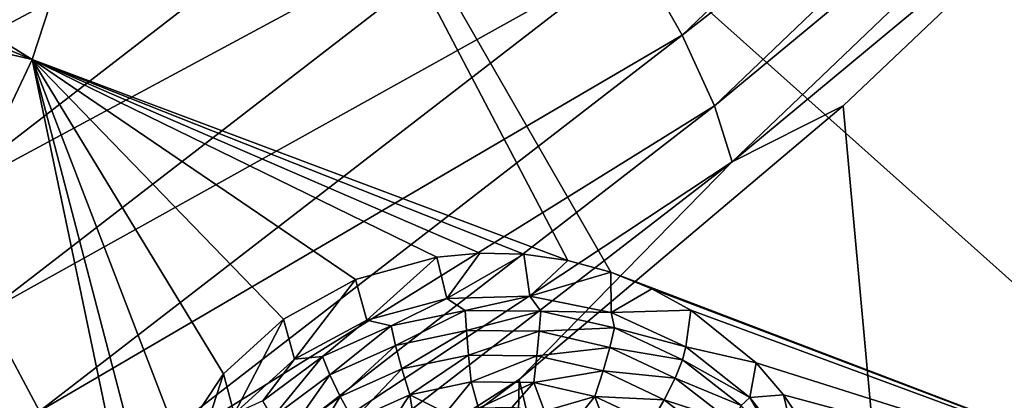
# Model space of a CAD drawing. Header units: metres. Extents: x -24 to 24, y -256 to 25.
# Tile 63 of 256: x 13.99 to 17.2, y -240.71 to -239.46. Entities that reach past the tile are written whole.
import ezdxf

# ---------------------------------------------------------------- set-up
doc = ezdxf.new("R2010")
doc.units = ezdxf.units.M
doc.layers.add('solid_DOMO_KURZ_SW0002', color=7, linetype='CONTINUOUS')

msp = doc.modelspace()

# ---------------------------------------------------------------- linework, layer by layer
at = {"layer": 'solid_DOMO_KURZ_SW0002'}
for points in [[(14.030229, -239.594742, 136.053894), (9.965574, -237.912354, 136.055527), (10.205363, -237.225266, 135.838898)], [(14.569321, -237.944855, 135.533691), (14.030229, -239.594742, 136.053894), (10.205363, -237.225266, 135.838898)], [(16.149548, -239.515167, 177.699814), (17.929974, -237.812851, 177.130142), (15.995446, -239.241974, 177.982086)], [(18.04755, -238.032181, 176.802368), (17.929974, -237.812851, 177.130142), (16.149548, -239.515167, 177.699814)], [(14.030229, -239.594742, 136.053894), (9.675001, -238.581375, 136.266464), (9.965574, -237.912354, 136.055527)], [(15.777203, -240.25087, 136.136688), (14.030229, -239.594742, 136.053894), (14.569321, -237.944855, 135.533691)], [(18.836275, -239.003677, 135.672501), (18.13933, -241.136749, 136.345062), (14.569321, -237.944855, 135.533691)], [(15.917135, -240.288544, 136.141525), (14.569321, -237.944855, 135.533691), (18.13933, -241.136749, 136.345062)], [(15.917135, -240.288544, 136.141525), (15.777203, -240.25087, 136.136688), (14.569321, -237.944855, 135.533691)], [(16.255453, -239.746231, 177.37616), (18.04755, -238.032181, 176.802368), (16.149548, -239.515167, 177.699814)], [(16.255453, -239.746231, 177.37616), (18.111115, -238.207626, 176.453964), (18.04755, -238.032181, 176.802368)], [(16.255453, -239.746231, 177.37616), (16.312708, -239.928314, 177.030075), (18.111115, -238.207626, 176.453964)], [(18.111115, -238.207626, 176.453964), (16.312708, -239.928314, 177.030075), (17.673832, -238.796249, 176.286133)], [(13.460797, -239.738922, 178.924316), (15.319446, -238.303421, 178.44252), (13.235874, -239.414108, 178.926651)], [(15.56899, -238.62027, 178.361191), (15.319446, -238.303421, 178.44252), (13.460797, -239.738922, 178.924316)], [(14.030229, -239.594742, 136.053894), (13.286544, -241.170624, 136.550781), (9.675001, -238.581375, 136.266464)], [(13.680075, -240.07933, 178.851334), (15.56899, -238.62027, 178.361191), (13.460797, -239.738922, 178.924316)], [(15.798605, -238.938568, 178.206329), (15.56899, -238.62027, 178.361191), (13.680075, -240.07933, 178.851334)], [(16.312708, -239.928314, 177.030075), (16.674494, -239.746002, 176.600998), (17.673832, -238.796249, 176.286133)], [(17.673832, -238.796249, 176.286133), (16.674494, -239.746002, 176.600998), (17.460114, -248.347977, 145.377182)], [(13.88184, -240.419403, 178.704193), (15.798605, -238.938568, 178.206329), (13.680075, -240.07933, 178.851334)], [(15.995446, -239.241974, 177.982086), (15.798605, -238.938568, 178.206329), (13.88184, -240.419403, 178.704193)], [(14.054807, -240.741638, 178.486633), (15.995446, -239.241974, 177.982086), (13.88184, -240.419403, 178.704193)], [(16.149548, -239.515167, 177.699814), (15.995446, -239.241974, 177.982086), (14.054807, -240.741638, 178.486633)], [(14.190217, -241.029724, 178.209641), (16.149548, -239.515167, 177.699814), (14.054807, -240.741638, 178.486633)], [(16.255453, -239.746231, 177.37616), (16.149548, -239.515167, 177.699814), (14.190217, -241.029724, 178.209641)], [(14.397063, -241.348236, 136.528519), (13.286544, -241.170624, 136.550781), (14.030229, -239.594742, 136.053894)], [(14.421092, -241.087555, 136.452637), (14.397063, -241.348236, 136.528519), (14.030229, -239.594742, 136.053894)], [(14.508494, -240.840179, 136.376633), (14.421092, -241.087555, 136.452637), (14.030229, -239.594742, 136.053894)], [(14.654352, -240.620712, 136.304825), (14.508494, -240.840179, 136.376633), (14.030229, -239.594742, 136.053894)], [(14.84991, -240.441818, 136.241577), (14.654352, -240.620712, 136.304825), (14.030229, -239.594742, 136.053894)], [(15.084966, -240.312531, 136.190491), (14.84991, -240.441818, 136.241577), (14.030229, -239.594742, 136.053894)], [(15.349684, -240.239731, 136.154709), (15.084966, -240.312531, 136.190491), (14.030229, -239.594742, 136.053894)], [(15.490172, -240.226563, 136.143539), (15.349684, -240.239731, 136.154709), (14.030229, -239.594742, 136.053894)], [(15.633778, -240.230118, 136.137405), (15.490172, -240.226563, 136.143539), (14.030229, -239.594742, 136.053894)], [(15.777203, -240.25087, 136.136688), (15.633778, -240.230118, 136.137405), (14.030229, -239.594742, 136.053894)], [(14.283277, -241.271225, 177.889664), (16.255453, -239.746231, 177.37616), (14.190217, -241.029724, 178.209641)], [(14.283277, -241.271225, 177.889664), (16.312708, -239.928314, 177.030075), (16.255453, -239.746231, 177.37616)], [(16.674494, -239.746002, 176.600998), (15.618555, -240.638748, 176.897766), (17.460114, -248.347977, 145.377182)], [(16.312708, -239.928314, 177.030075), (15.618555, -240.638748, 176.897766), (16.674494, -239.746002, 176.600998)], [(14.283277, -241.271225, 177.889664), (14.333589, -241.459213, 177.54567), (16.312708, -239.928314, 177.030075)], [(16.312708, -239.928314, 177.030075), (14.333589, -241.459213, 177.54567), (15.618555, -240.638748, 176.897766)], [(15.121511, -240.444977, 135.837402), (15.084966, -240.312531, 136.190491), (15.349684, -240.239731, 136.154709)], [(15.121511, -240.444977, 135.837402), (15.349684, -240.239731, 136.154709), (15.382315, -240.374893, 135.815292)], [(15.382315, -240.374893, 135.815292), (15.349684, -240.239731, 136.154709), (15.490172, -240.226563, 136.143539)], [(15.382315, -240.374893, 135.815292), (15.490172, -240.226563, 136.143539), (15.633778, -240.230118, 136.137405)], [(15.382315, -240.374893, 135.815292), (15.633778, -240.230118, 136.137405), (15.653125, -240.366379, 135.812622)], [(15.653125, -240.366379, 135.812622), (15.633778, -240.230118, 136.137405), (15.777203, -240.25087, 136.136688)], [(15.653125, -240.366379, 135.812622), (15.777203, -240.25087, 136.136688), (15.917135, -240.288544, 136.141525)], [(15.653125, -240.366379, 135.812622), (15.917135, -240.288544, 136.141525), (15.918201, -240.419922, 135.829498)], [(16.051273, -240.342529, 136.151825), (15.917135, -240.288544, 136.141525), (18.13933, -241.136749, 136.345062)], [(15.918201, -240.419922, 135.829498), (15.917135, -240.288544, 136.141525), (16.051273, -240.342529, 136.151825)], [(14.88587, -240.57254, 135.877609), (14.84991, -240.441818, 136.241577), (15.084966, -240.312531, 136.190491)], [(14.88587, -240.57254, 135.877609), (15.084966, -240.312531, 136.190491), (15.121511, -240.444977, 135.837402)], [(15.442145, -240.413391, 135.737015), (15.382315, -240.374893, 135.815292), (15.653125, -240.366379, 135.812622)], [(15.689183, -240.415802, 135.737778), (15.442145, -240.413391, 135.737015), (15.653125, -240.366379, 135.812622)], [(15.689183, -240.415802, 135.737778), (15.653125, -240.366379, 135.812622), (15.918201, -240.419922, 135.829498)], [(15.918201, -240.419922, 135.829498), (16.051273, -240.342529, 136.151825), (16.177498, -240.411987, 136.16745)], [(16.177498, -240.411987, 136.16745), (16.051273, -240.342529, 136.151825), (18.13933, -241.136749, 136.345062)], [(15.20074, -240.46347, 135.752808), (15.121511, -240.444977, 135.837402), (15.382315, -240.374893, 135.815292)], [(15.442145, -240.413391, 135.737015), (15.20074, -240.46347, 135.752808), (15.382315, -240.374893, 135.815292)], [(14.054807, -240.741638, 178.486633), (13.88184, -240.419403, 178.704193), (11.811316, -241.700607, 179.137115)], [(15.21519, -240.527191, 135.692703), (15.20074, -240.46347, 135.752808), (15.442145, -240.413391, 135.737015)], [(15.446733, -240.479156, 135.677551), (15.21519, -240.527191, 135.692703), (15.442145, -240.413391, 135.737015)], [(15.446733, -240.479156, 135.677551), (15.442145, -240.413391, 135.737015), (15.689183, -240.415802, 135.737778)], [(15.683681, -240.481461, 135.678284), (15.446733, -240.479156, 135.677551), (15.689183, -240.415802, 135.737778)], [(15.683681, -240.481461, 135.678284), (15.689183, -240.415802, 135.737778), (15.929466, -240.470566, 135.755051)], [(15.929466, -240.470566, 135.755051), (15.689183, -240.415802, 135.737778), (15.918201, -240.419922, 135.829498)], [(15.918201, -240.419922, 135.829498), (16.177498, -240.411987, 136.16745), (16.16214, -240.53241, 135.86496)], [(15.929466, -240.470566, 135.755051), (15.918201, -240.419922, 135.829498), (16.16214, -240.53241, 135.86496)], [(16.16214, -240.53241, 135.86496), (16.177498, -240.411987, 136.16745), (16.390652, -240.584564, 136.211273)], [(16.390652, -240.584564, 136.211273), (16.177498, -240.411987, 136.16745), (18.13933, -241.136749, 136.345062)], [(14.689086, -240.750183, 135.933624), (14.654352, -240.620712, 136.304825), (14.84991, -240.441818, 136.241577)], [(14.689086, -240.750183, 135.933624), (14.84991, -240.441818, 136.241577), (14.88587, -240.57254, 135.877609)], [(14.977073, -240.563538, 135.784363), (14.88587, -240.57254, 135.877609), (15.121511, -240.444977, 135.837402)], [(15.20074, -240.46347, 135.752808), (14.977073, -240.563538, 135.784363), (15.121511, -240.444977, 135.837402)], [(15.00066, -240.623154, 135.722961), (14.977073, -240.563538, 135.784363), (15.20074, -240.46347, 135.752808)], [(15.21519, -240.527191, 135.692703), (15.00066, -240.623154, 135.722961), (15.20074, -240.46347, 135.752808)], [(15.236184, -240.60437, 135.654175), (15.21519, -240.527191, 135.692703), (15.446733, -240.479156, 135.677551)], [(15.453401, -240.559296, 135.639969), (15.236184, -240.60437, 135.654175), (15.446733, -240.479156, 135.677551)], [(15.453401, -240.559296, 135.639969), (15.446733, -240.479156, 135.677551), (15.683681, -240.481461, 135.678284)], [(15.675686, -240.561462, 135.640656), (15.453401, -240.559296, 135.639969), (15.683681, -240.481461, 135.678284)], [(15.675686, -240.561462, 135.640656), (15.683681, -240.481461, 135.678284), (15.914148, -240.533981, 135.694839)], [(15.914148, -240.533981, 135.694839), (15.683681, -240.481461, 135.678284), (15.929466, -240.470566, 135.755051)], [(15.914148, -240.533981, 135.694839), (15.929466, -240.470566, 135.755051), (16.150948, -240.574951, 135.787964)], [(15.929466, -240.470566, 135.755051), (16.16214, -240.53241, 135.86496), (16.150948, -240.574951, 135.787964)], [(15.034928, -240.694397, 135.682571), (15.00066, -240.623154, 135.722961), (15.21519, -240.527191, 135.692703)], [(15.236184, -240.60437, 135.654175), (15.034928, -240.694397, 135.682571), (15.21519, -240.527191, 135.692703)], [(15.453401, -240.559296, 135.639969), (15.261885, -240.688248, 135.640625), (15.236184, -240.60437, 135.654175)], [(15.453401, -240.559296, 135.639969), (15.461562, -240.64682, 135.627563), (15.261885, -240.688248, 135.640625)], [(15.675686, -240.561462, 135.640656), (15.461562, -240.64682, 135.627563), (15.453401, -240.559296, 135.639969)], [(15.675686, -240.561462, 135.640656), (15.665899, -240.648804, 135.628189), (15.461562, -240.64682, 135.627563)], [(15.891893, -240.610748, 135.656189), (15.665899, -240.648804, 135.628189), (15.675686, -240.561462, 135.640656)], [(15.891893, -240.610748, 135.656189), (15.675686, -240.561462, 135.640656), (15.914148, -240.533981, 135.694839)], [(15.891893, -240.610748, 135.656189), (15.914148, -240.533981, 135.694839), (16.126581, -240.634109, 135.72641)], [(15.914148, -240.533981, 135.694839), (16.150948, -240.574951, 135.787964), (16.126581, -240.634109, 135.72641)], [(16.150948, -240.574951, 135.787964), (16.16214, -240.53241, 135.86496), (16.370764, -240.697311, 135.916962)], [(16.370764, -240.697311, 135.916962), (16.16214, -240.53241, 135.86496), (16.390652, -240.584564, 136.211273)], [(14.78236, -240.708557, 135.830078), (14.689086, -240.750183, 135.933624), (14.88587, -240.57254, 135.877609)], [(14.977073, -240.563538, 135.784363), (14.78236, -240.708557, 135.830078), (14.88587, -240.57254, 135.877609)], [(14.8139, -240.762253, 135.766815), (14.78236, -240.708557, 135.830078), (14.977073, -240.563538, 135.784363)], [(15.00066, -240.623154, 135.722961), (14.8139, -240.762253, 135.766815), (14.977073, -240.563538, 135.784363)], [(16.126581, -240.634109, 135.72641), (16.150948, -240.574951, 135.787964), (16.342518, -240.723724, 135.834869)], [(16.342518, -240.723724, 135.834869), (16.150948, -240.574951, 135.787964), (16.370764, -240.697311, 135.916962)], [(16.370764, -240.697311, 135.916962), (16.390652, -240.584564, 136.211273), (16.480057, -240.688187, 136.239426)], [(16.480057, -240.688187, 136.239426), (16.390652, -240.584564, 136.211273), (18.13933, -241.136749, 136.345062)], [(14.542596, -240.967575, 136.002167), (14.508494, -240.840179, 136.376633), (14.654352, -240.620712, 136.304825)], [(14.542596, -240.967575, 136.002167), (14.654352, -240.620712, 136.304825), (14.689086, -240.750183, 135.933624)], [(14.859725, -240.82489, 135.723709), (14.8139, -240.762253, 135.766815), (15.00066, -240.623154, 135.722961)], [(15.034928, -240.694397, 135.682571), (14.859725, -240.82489, 135.723709), (15.00066, -240.623154, 135.722961)], [(15.236184, -240.60437, 135.654175), (15.076879, -240.771011, 135.666718), (15.034928, -240.694397, 135.682571)], [(15.236184, -240.60437, 135.654175), (15.261885, -240.688248, 135.640625), (15.076879, -240.771011, 135.666718)], [(15.891893, -240.610748, 135.656189), (15.86465, -240.694107, 135.642471), (15.665899, -240.648804, 135.628189)], [(15.891893, -240.610748, 135.656189), (16.091181, -240.704666, 135.685806), (15.86465, -240.694107, 135.642471)], [(15.891893, -240.610748, 135.656189), (16.126581, -240.634109, 135.72641), (16.091181, -240.704666, 135.685806)], [(14.333589, -241.459213, 177.54567), (14.509691, -241.47142, 177.175293), (15.618555, -240.638748, 176.897766)], [(15.618555, -240.638748, 176.897766), (14.509691, -241.47142, 177.175293), (15.429683, -250.174927, 145.953217)], [(15.261885, -240.688248, 135.640625), (15.461562, -240.64682, 135.627563), (15.379356, -240.747559, 135.64566)], [(15.461562, -240.64682, 135.627563), (15.486142, -240.73233, 135.640854), (15.379356, -240.747559, 135.64566)], [(15.618555, -240.638748, 176.897766), (15.429683, -250.174927, 145.953217), (17.460114, -248.347977, 145.377182)], [(15.461562, -240.64682, 135.627563), (15.665899, -240.648804, 135.628189), (15.486142, -240.73233, 135.640854)], [(15.665899, -240.648804, 135.628189), (15.5941, -240.73053, 135.640289), (15.486142, -240.73233, 135.640854)], [(15.665899, -240.648804, 135.628189), (15.701364, -240.742188, 135.643967), (15.5941, -240.73053, 135.640289)], [(15.665899, -240.648804, 135.628189), (15.86465, -240.694107, 135.642471), (15.701364, -240.742188, 135.643967)], [(16.091181, -240.704666, 135.685806), (16.126581, -240.634109, 135.72641), (16.310328, -240.77681, 135.771408)], [(16.310328, -240.77681, 135.771408), (16.126581, -240.634109, 135.72641), (16.342518, -240.723724, 135.834869)], [(15.076879, -240.771011, 135.666718), (15.261885, -240.688248, 135.640625), (15.176562, -240.817017, 135.667557)], [(15.261885, -240.688248, 135.640625), (15.275564, -240.77594, 135.654602), (15.176562, -240.817017, 135.667557)], [(15.261885, -240.688248, 135.640625), (15.379356, -240.747559, 135.64566), (15.275564, -240.77594, 135.654602)], [(16.531948, -240.905029, 135.982452), (16.370764, -240.697311, 135.916962), (16.480057, -240.688187, 136.239426)], [(16.555792, -240.801102, 136.271088), (16.480057, -240.688187, 136.239426), (18.13933, -241.136749, 136.345062)], [(16.531948, -240.905029, 135.982452), (16.480057, -240.688187, 136.239426), (16.555792, -240.801102, 136.271088)], [(15.034928, -240.694397, 135.682571), (14.915822, -240.890961, 135.704529), (14.859725, -240.82489, 135.723709)], [(15.034928, -240.694397, 135.682571), (15.076879, -240.771011, 135.666718), (14.915822, -240.890961, 135.704529)], [(15.86465, -240.694107, 135.642471), (15.806135, -240.76712, 135.651825), (15.701364, -240.742188, 135.643967)], [(15.86465, -240.694107, 135.642471), (15.906579, -240.804871, 135.663727), (15.806135, -240.76712, 135.651825)], [(15.86465, -240.694107, 135.642471), (16.091181, -240.704666, 135.685806), (16.047848, -240.780457, 135.669693)], [(15.86465, -240.694107, 135.642471), (16.047848, -240.780457, 135.669693), (15.906579, -240.804871, 135.663727)], [(16.263557, -240.838547, 135.728012), (16.047848, -240.780457, 135.669693), (16.091181, -240.704666, 135.685806)], [(16.263557, -240.838547, 135.728012), (16.091181, -240.704666, 135.685806), (16.310328, -240.77681, 135.771408)], [(16.494574, -240.909439, 135.893417), (16.342518, -240.723724, 135.834869), (16.370764, -240.697311, 135.916962)], [(16.494574, -240.909439, 135.893417), (16.370764, -240.697311, 135.916962), (16.531948, -240.905029, 135.982452)]]:
    msp.add_3dface(points, dxfattribs=at)

doc.saveas('drawing.dxf')
